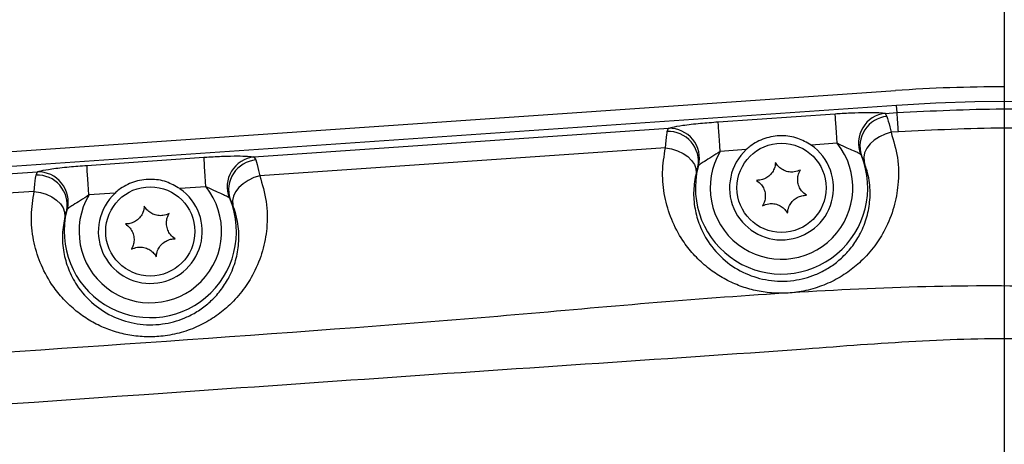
# Model space of a CAD drawing. Extents: x 0 to 8410, y 0 to 5940.
# Tile 204 of 212: x 6900 to 7033, y 4876 to 4933. Entities that reach past the tile are written whole.
import ezdxf

# ---------------------------------------------------------------- set-up
doc = ezdxf.new("R2010")
doc.units = 0
doc.header["$LTSCALE"] = 10
doc.layers.get('0').update_dxf_attribs({"linetype": 'CONTINUOUS'})
doc.styles.add('SLDTEXTSTYLE0', font='TXT', dxfattribs={"width": 0.605})
doc.dimstyles.new('SLDDIMSTYLE1', dxfattribs={"dimtxt": 50, "dimasz": 50, "dimexe": 0, "dimexo": 0.0625, "dimgap": 12.5, "dimtad": 1, "dimdec": 1, "dimrnd": 1e-09, "dimzin": 12, "dimtxsty": 'SLDTEXTSTYLE0', "dimsah": 1, "dimcen": 0.09, "dimazin": 3, "dimtfac": 1, "dimtofl": 0, "dimtmove": 0, "dimatfit": 3, "dimtolj": 1, "dimtzin": 12})

# ---------------------------------------------------------------- blocks, each defined once
blk = doc.blocks.new('_D_5')
at = {"color": 7, "linetype": 'CONTINUOUS'}
for p, q in [((6517.78, 4778.67), (6517.78, 5118.13)), ((7032.78, 4731.35), (7032.78, 5118.13)), ((7032.78, 5103.13), (6517.78, 5103.13))]:
    blk.add_line(p, q, dxfattribs=at)
for points in [[(6517.78, 5103.13), (6567.78, 5095.63), (6567.78, 5110.63)], [(7032.78, 5103.13), (6982.78, 5110.63), (6982.78, 5095.63)]]:
    blk.add_solid(points, dxfattribs=at)
at = {"color": 7, "linetype": 'CONTINUOUS', "insert": (6717.98, 5167.58), "char_height": 50, "attachment_point": 1, "style": 'SLDTEXTSTYLE0'}
blk.add_mtext('515', dxfattribs=at)

msp = doc.modelspace()

# ---------------------------------------------------------------- linework, layer by layer
at = {"color": 7, "linetype": 'CONTINUOUS'}
for p, q in [((6648.15, 4898.34), (7018.13, 4923.85)), ((7018.26, 4921.85), (6648.28, 4896.35))]:
    msp.add_line(p, q, dxfattribs=at)
at = {"color": 8, "linetype": 'CONTINUOUS'}
for p, q in [((7018.33, 4920.89), (7018.26, 4921.85)), ((6994.25, 4919.64), (7010.01, 4920.73)), ((7016.74, 4920.78), (7018.33, 4920.89)), ((7016.74, 4920.78), (7016.97, 4920.37)), ((6931.74, 4914.92), (6987.57, 4918.77)), ((6987.39, 4918.33), (6987.57, 4918.77)), ((7018.52, 4918.3), (7017.52, 4918.24)), ((7010.28, 4916.75), (7006.77, 4916.51)), ((6909.25, 4913.78), (6925.01, 4914.87)), ((6931.74, 4914.92), (6931.97, 4914.51)), ((6987.15, 4916.14), (6932.52, 4912.38)), ((6998.03, 4915.91), (6994.52, 4915.67)), ((6846.74, 4909.06), (6902.57, 4912.91)), ((6902.39, 4912.47), (6902.57, 4912.91)), ((6925.28, 4910.89), (6921.77, 4910.65)), ((6902.14, 4910.28), (6847.52, 4906.52)), ((6913.03, 4910.05), (6909.52, 4909.81))]:
    msp.add_line(p, q, dxfattribs=at)
at = {"color": 8, "linetype": 'CONTINUOUS', "flags": 128}
for points in [[(7010.28, 4916.75), (7010.23, 4917.49), (7010.18, 4918.2), (7010.14, 4918.86), (7010.09, 4919.45), (7010.06, 4919.94), (7010.03, 4920.33), (7010.02, 4920.59), (7010.01, 4920.73)], [(6994.52, 4915.67), (6994.47, 4916.4), (6994.42, 4917.11), (6994.38, 4917.77), (6994.33, 4918.36), (6994.3, 4918.86), (6994.27, 4919.24), (6994.26, 4919.51), (6994.25, 4919.64)], [(7017.52, 4918.24), (7016.72, 4917.99), (7015.95, 4917.63), (7015.27, 4917.18), (7014.7, 4916.66), (7014.26, 4916.08), (7013.97, 4915.49), (7013.85, 4914.9), (7013.9, 4914.33)], [(6925.28, 4910.89), (6925.23, 4911.63), (6925.18, 4912.34), (6925.14, 4913), (6925.09, 4913.59), (6925.06, 4914.08), (6925.03, 4914.47), (6925.02, 4914.73), (6925.01, 4914.87)], [(6987.15, 4916.14), (6987.98, 4916.01), (6988.78, 4915.76), (6989.52, 4915.4), (6990.16, 4914.96), (6990.67, 4914.46), (6991.04, 4913.91), (6991.24, 4913.34), (6991.27, 4912.77)], [(6909.52, 4909.81), (6909.47, 4910.54), (6909.42, 4911.25), (6909.38, 4911.91), (6909.33, 4912.5), (6909.3, 4913), (6909.27, 4913.38), (6909.26, 4913.65), (6909.25, 4913.78)], [(6932.52, 4912.38), (6931.72, 4912.13), (6930.95, 4911.77), (6930.27, 4911.32), (6929.7, 4910.8), (6929.26, 4910.22), (6928.97, 4909.63), (6928.85, 4909.04), (6928.9, 4908.47)], [(6902.14, 4910.28), (6902.98, 4910.15), (6903.78, 4909.9), (6904.52, 4909.54), (6905.16, 4909.1), (6905.67, 4908.6), (6906.04, 4908.05), (6906.24, 4907.48), (6906.27, 4906.91)]]:
    msp.add_lwpolyline(points, dxfattribs=at)
at = {"color": 7, "linetype": 'CONTINUOUS'}
for centre in [(7002.78, 4910.76), (6917.78, 4904.9)]:
    msp.add_circle(centre, 6, dxfattribs=at)
for centre, radius, start, end in [((7032.78, 4711.35), 213, 90, 93.9439), ((7032.78, 4711.35), 211, 278.5612, 93.9439), ((7002.78, 4910.76), 7, 132.6861, 55.2017), ((6917.78, 4904.9), 7, 132.6861, 55.2017)]:
    msp.add_arc(centre, radius, start, end, dxfattribs=at)
at = {"color": 8, "linetype": 'CONTINUOUS'}
for centre, radius, start, end in [((7017.19, 4916.75), 4.06, 96.4823, 201.2673), ((7017.36, 4916.36), 4.03, 95.4719, 198.1406), ((6552.94, 4886.25), 466.68, 3.9379, 4.2559), ((6987.56, 4914.31), 4.03, 349.7455, 92.4175), ((6987.67, 4914.71), 4.06, 346.6191, 91.4079), ((7002.78, 4910.76), 9.6, 149.2909, 38.5969), ((6932.19, 4910.89), 4.06, 96.4786, 201.2688), ((7002.78, 4910.76), 11.6, 165.8706, 22.0172), ((6932.36, 4910.5), 4.03, 95.4719, 198.1406), ((6902.56, 4908.45), 4.03, 349.7484, 92.4145), ((6902.67, 4908.85), 4.06, 346.6197, 91.4072), ((6917.78, 4904.9), 9.6, 149.2909, 38.5969), ((6917.78, 4904.9), 11.6, 165.8706, 22.0172)]:
    msp.add_arc(centre, radius, start, end, dxfattribs=at)
for points, knots in [([(7010.01, 4920.73), (7010.14, 4920.74), (7011.02, 4920.8), (7012.62, 4920.88), (7014.52, 4920.92), (7016.01, 4920.89), (7016.49, 4920.82), (7016.74, 4920.78)], [0, 0, 0, 0, 0.0442021, 0.3030889, 0.5416373, 0.7706451, 1, 1, 1, 1]), ([(7016.97, 4920.37), (7017.09, 4919.97), (7017.25, 4919.42), (7017.47, 4918.48), (7017.52, 4918.24)], [0, 0, 0, 0, 0.735875, 1, 1, 1, 1]), ([(7018.33, 4920.89), (7023.07, 4921.12), (7032.57, 4921.59), (7046.92, 4921.05), (7061.32, 4919.66), (7070.85, 4917.87), (7075.62, 4916.97)], [0, 0, 0, 0, 0.247068, 0.495279, 0.747035, 1, 1, 1, 1]), ([(6987.57, 4918.77), (6987.72, 4918.82), (6988.11, 4918.95), (6989.51, 4919.19), (6991.73, 4919.45), (6993.44, 4919.58), (6994.25, 4919.64)], [0, 0, 0, 0, 0.159078, 0.419525, 0.72436, 1, 1, 1, 1]), ([(7017.52, 4918.24), (7017.86, 4917.11), (7018.54, 4914.82), (7018.58, 4911.4), (7017.99, 4908.14), (7016.9, 4905.36), (7015.38, 4902.91), (7013.67, 4900.98), (7011.72, 4899.37), (7009.64, 4898.14), (7007.3, 4897.2), (7004.92, 4896.67), (7002.54, 4896.52), (7000.33, 4896.7), (6998.2, 4897.18), (6996.19, 4897.92), (6994.3, 4898.94), (6992.49, 4900.25), (6990.85, 4901.83), (6989.23, 4903.93), (6987.87, 4906.53), (6986.96, 4909.63), (6986.63, 4912.88), (6986.97, 4915.04), (6987.15, 4916.14)], [0, 0, 0, 0, 0.067055, 0.136011, 0.192262, 0.249953, 0.29392, 0.339001, 0.375042, 0.412064, 0.447961, 0.48523, 0.516932, 0.54966, 0.58046, 0.612055, 0.645439, 0.679558, 0.718448, 0.758109, 0.815669, 0.874846, 0.936679, 1, 1, 1, 1]), ([(6987.15, 4916.14), (6987.21, 4916.81), (6987.29, 4917.72), (6987.37, 4918.2), (6987.39, 4918.33)], [0, 0, 0, 0, 0.733434, 1, 1, 1, 1]), ([(7074.41, 4914.53), (7069.86, 4915.38), (7060.73, 4917.07), (7046.79, 4918.44), (7032.69, 4918.99), (7023.25, 4918.53), (7018.52, 4918.3)], [0, 0, 0, 0, 0.24714, 0.495394, 0.747107, 1, 1, 1, 1]), ([(7013.41, 4915.28), (7013.31, 4915.34), (7013.08, 4915.48), (7012.43, 4915.76), (7011.55, 4916.15), (7010.8, 4916.5), (7010.35, 4916.72), (7010.28, 4916.75)], [0, 0, 0, 0, 0.18336, 0.385818, 0.627141, 0.939903, 1, 1, 1, 1]), ([(6925.01, 4914.87), (6925.14, 4914.88), (6926.02, 4914.94), (6927.62, 4915.02), (6929.52, 4915.06), (6931.01, 4915.03), (6931.49, 4914.96), (6931.74, 4914.92)], [0, 0, 0, 0, 0.044202, 0.303089, 0.541636, 0.770644, 1, 1, 1, 1]), ([(6994.52, 4915.67), (6994.14, 4915.41), (6993.41, 4914.93), (6992.45, 4914.35), (6991.85, 4913.97), (6991.68, 4913.83), (6991.62, 4913.77)], [0, 0, 0, 0, 0.3426, 0.650389, 0.874509, 1, 1, 1, 1]), ([(7013.53, 4915.11), (7013.5, 4915.17), (7013.46, 4915.24), (7013.42, 4915.27), (7013.41, 4915.28)], [0, 0, 0, 0, 0.88552, 1, 1, 1, 1]), ([(7013.9, 4914.33), (7013.87, 4914.42), (7013.72, 4914.78), (7013.61, 4914.97), (7013.53, 4915.11)], [0, 0, 0, 0, 0.252875, 1, 1, 1, 1]), ([(6902.57, 4912.91), (6902.72, 4912.96), (6903.11, 4913.09), (6904.51, 4913.33), (6906.73, 4913.59), (6908.44, 4913.72), (6909.25, 4913.78)], [0, 0, 0, 0, 0.159078, 0.419524, 0.724359, 1, 1, 1, 1]), ([(6931.97, 4914.51), (6932.09, 4914.11), (6932.25, 4913.56), (6932.47, 4912.62), (6932.52, 4912.38)], [0, 0, 0, 0, 0.735875, 1, 1, 1, 1]), ([(6991.27, 4912.77), (6991.13, 4911.98), (6990.84, 4910.39), (6991.04, 4908.02), (6991.68, 4905.7), (6992.91, 4903.3), (6994.91, 4900.99), (6997.75, 4899.17), (7000.45, 4898.35), (7002.69, 4898.16), (7004.87, 4898.29), (7006.7, 4898.79), (7008.4, 4899.56), (7009.68, 4900.32), (7011.14, 4901.52), (7012.43, 4902.98), (7013.55, 4904.8), (7014.36, 4906.88), (7014.76, 4909.28), (7014.7, 4911.81), (7014.17, 4913.49), (7013.9, 4914.33)], [0, 0, 0, 0, 0.0647459, 0.1306694, 0.1901453, 0.2508967, 0.3294465, 0.3949012, 0.4536404, 0.4829872, 0.5134843, 0.5674846, 0.5817793, 0.6164006, 0.6521306, 0.6959374, 0.7409191, 0.7987893, 0.8580358, 0.9282357, 1, 1, 1, 1]), ([(6991.53, 4913.59), (6991.51, 4913.55), (6991.43, 4913.37), (6991.33, 4913.02), (6991.27, 4912.77)], [0, 0, 0, 0, 0.27643, 1, 1, 1, 1]), ([(6991.62, 4913.77), (6991.6, 4913.74), (6991.56, 4913.7), (6991.54, 4913.62), (6991.53, 4913.59)], [0, 0, 0, 0, 0.6739551, 1, 1, 1, 1]), ([(6932.52, 4912.38), (6932.86, 4911.23), (6933.54, 4908.94), (6933.58, 4905.51), (6932.99, 4902.27), (6931.89, 4899.48), (6930.37, 4897.04), (6928.66, 4895.1), (6926.71, 4893.51), (6924.62, 4892.26), (6922.29, 4891.34), (6919.89, 4890.81), (6917.53, 4890.66), (6915.31, 4890.84), (6913.19, 4891.32), (6911.18, 4892.07), (6909.29, 4893.08), (6907.48, 4894.4), (6905.85, 4895.98), (6904.22, 4898.09), (6902.86, 4900.69), (6901.96, 4903.79), (6901.63, 4907.03), (6901.97, 4909.2), (6902.14, 4910.28)], [0, 0, 0, 0, 0.068014, 0.136013, 0.193013, 0.249959, 0.294504, 0.339006, 0.375553, 0.412068, 0.44866, 0.485229, 0.51744, 0.549656, 0.580845, 0.612051, 0.645791, 0.679554, 0.718817, 0.758106, 0.816448, 0.874842, 0.937418, 1, 1, 1, 1]), ([(6902.14, 4910.28), (6902.21, 4910.95), (6902.29, 4911.86), (6902.37, 4912.34), (6902.39, 4912.47)], [0, 0, 0, 0, 0.733444, 1, 1, 1, 1]), ([(6928.41, 4909.42), (6928.31, 4909.48), (6928.08, 4909.62), (6927.43, 4909.9), (6926.55, 4910.29), (6925.8, 4910.64), (6925.35, 4910.86), (6925.28, 4910.89)], [0, 0, 0, 0, 0.18336, 0.385818, 0.627141, 0.939903, 1, 1, 1, 1]), ([(6909.52, 4909.81), (6909.14, 4909.55), (6908.41, 4909.07), (6907.45, 4908.49), (6906.85, 4908.11), (6906.68, 4907.97), (6906.62, 4907.91)], [0, 0, 0, 0, 0.342601, 0.650389, 0.874508, 1, 1, 1, 1]), ([(6906.27, 4906.91), (6906.13, 4906.12), (6905.84, 4904.53), (6906.04, 4902.16), (6906.68, 4899.84), (6907.91, 4897.44), (6909.91, 4895.13), (6912.75, 4893.31), (6915.45, 4892.49), (6917.69, 4892.3), (6919.87, 4892.43), (6921.7, 4892.93), (6923.4, 4893.7), (6924.68, 4894.46), (6926.14, 4895.66), (6927.43, 4897.12), (6928.55, 4898.94), (6929.36, 4901.02), (6929.76, 4903.42), (6929.7, 4905.95), (6929.17, 4907.63), (6928.9, 4908.47)], [0, 0, 0, 0, 0.064746, 0.130672, 0.190145, 0.250897, 0.329446, 0.394901, 0.45364, 0.482987, 0.513484, 0.567485, 0.58178, 0.616401, 0.652129, 0.695938, 0.740917, 0.79879, 0.858037, 0.928236, 1, 1, 1, 1]), ([(6928.53, 4909.25), (6928.5, 4909.31), (6928.46, 4909.38), (6928.42, 4909.41), (6928.41, 4909.42)], [0, 0, 0, 0, 0.885523, 1, 1, 1, 1]), ([(6928.9, 4908.47), (6928.87, 4908.56), (6928.72, 4908.92), (6928.61, 4909.11), (6928.53, 4909.25)], [0, 0, 0, 0, 0.25281, 1, 1, 1, 1]), ([(6906.53, 4907.73), (6906.51, 4907.69), (6906.43, 4907.51), (6906.33, 4907.16), (6906.27, 4906.91)], [0, 0, 0, 0, 0.276475, 1, 1, 1, 1]), ([(6906.62, 4907.91), (6906.6, 4907.88), (6906.56, 4907.84), (6906.54, 4907.76), (6906.53, 4907.73)], [0, 0, 0, 0, 0.6739508, 1, 1, 1, 1]), ([(7021.94, 4525.44), (6997.45, 4526.98), (6948.47, 4530.05), (6875.04, 4535.39), (6776.62, 4542.62), (6699.53, 4546.78), (6643.99, 4551.66), (6634.93, 4553.23), (6626.01, 4555.45), (6617.32, 4558.46), (6608.94, 4562.25), (6600.87, 4566.73), (6593.21, 4571.88), (6586.02, 4577.64), (6579.36, 4583.99), (6573.25, 4590.89), (6567.74, 4598.27), (6562.87, 4606.07), (6558.7, 4614.26), (6555.22, 4622.77), (6552.46, 4631.54), (6550.27, 4641.36), (6548.87, 4652.19), (6548.18, 4663.98), (6548.1, 4675.81), (6548.37, 4687.66), (6548.73, 4699.51), (6548.93, 4711.25), (6548.74, 4722.88), (6548.4, 4734.41), (6548.14, 4745.94), (6548.18, 4757.46), (6548.76, 4768.94), (6549.99, 4779.59), (6551.99, 4789.36), (6554.61, 4798.19), (6557.94, 4806.78), (6561.98, 4815.04), (6566.72, 4822.91), (6572.09, 4830.37), (6578.07, 4837.35), (6584.61, 4843.82), (6591.7, 4849.7), (6599.28, 4854.98), (6607.27, 4859.6), (6615.58, 4863.55), (6624.22, 4866.65), (6633.1, 4868.92), (6642.15, 4870.53), (6651.28, 4871.65), (6673.11, 4873.33), (6741.03, 4877.75), (6836, 4884.63), (6921.31, 4890.12), (6963.47, 4893.38), (6981.53, 4895.02), (6999.6, 4896.48), (7017.69, 4897.47), (7035, 4897.78), (7051.5, 4896.87), (7067.08, 4894.61), (7082.42, 4891.08), (7097.39, 4886.28), (7111.89, 4880.21), (7125.84, 4872.93), (7139.14, 4864.52), (7151.68, 4855.03), (7163.35, 4844.49), (7174.12, 4833), (7183.89, 4820.64), (7192.58, 4807.53), (7200.11, 4793.71), (7206.45, 4779.29), (7211.58, 4764.39), (7215.14, 4750.28), (7217.41, 4737.14), (7218.83, 4723.88), (7219.27, 4709.33), (7218.42, 4693.59), (7216.27, 4677.98), (7212.82, 4662.63), (7208.05, 4647.63), (7202.04, 4633.07), (7194.83, 4619.06), (7186.49, 4605.72), (7177.03, 4593.16), (7166.54, 4581.42), (7155.1, 4570.6), (7142.82, 4560.78), (7129.73, 4552.07), (7115.95, 4544.47), (7101.58, 4538.05), (7087.07, 4532.97), (7072.56, 4529.23), (7058.15, 4526.61), (7048.42, 4525.82), (7043.57, 4525.43)], [0, 0, 0, 0, 0.041818, 0.083637, 0.125456, 0.209994, 0.215204, 0.220429, 0.225648, 0.230849, 0.236072, 0.241314, 0.246556, 0.251779, 0.256994, 0.262228, 0.267461, 0.272676, 0.27788, 0.283103, 0.288325, 0.293529, 0.300223, 0.30692, 0.31364, 0.320379, 0.327119, 0.333841, 0.340384, 0.346942, 0.353498, 0.360039, 0.366562, 0.373082, 0.378296, 0.383528, 0.388761, 0.393975, 0.399179, 0.404401, 0.409624, 0.414828, 0.420055, 0.4253, 0.430545, 0.435771, 0.440956, 0.446157, 0.451381, 0.456613, 0.461824, 0.48868, 0.572619, 0.624074, 0.634371, 0.644675, 0.654975, 0.665264, 0.675549, 0.684458, 0.693398, 0.702338, 0.711247, 0.720155, 0.729094, 0.738034, 0.746942, 0.755858, 0.764805, 0.773753, 0.782668, 0.791585, 0.800534, 0.809483, 0.8184, 0.825299, 0.832198, 0.841118, 0.850069, 0.859021, 0.867941, 0.876858, 0.885807, 0.894756, 0.903672, 0.912583, 0.921526, 0.930469, 0.93938, 0.948289, 0.957231, 0.966172, 0.975081, 0.983383, 0.991698, 1, 1, 1, 1]), ([(7052.79, 4533.37), (7055.46, 4533.71), (7062.17, 4534.57), (7072.81, 4536.67), (7085.46, 4540.04), (7098.7, 4544.67), (7112.42, 4550.79), (7125.75, 4558.13), (7138.38, 4566.57), (7150.18, 4575.99), (7161.1, 4586.31), (7171.22, 4597.63), (7180.32, 4609.74), (7188.32, 4622.5), (7195.22, 4635.86), (7201.04, 4649.91), (7205.62, 4664.38), (7208.95, 4679.08), (7211.04, 4693.97), (7211.88, 4709.16), (7211.44, 4723.27), (7210.08, 4736.11), (7207.91, 4748.65), (7204.55, 4762.08), (7199.71, 4776.31), (7193.61, 4790.24), (7186.35, 4803.57), (7178.06, 4816.16), (7168.78, 4827.98), (7158.41, 4839.11), (7147.15, 4849.29), (7135.17, 4858.42), (7122.5, 4866.5), (7109.03, 4873.57), (7095.04, 4879.45), (7080.71, 4884.1), (7066.07, 4887.53), (7051.02, 4889.74), (7035.87, 4890.69), (7020.83, 4890.21), (7001.07, 4888.67), (6966.43, 4886.39), (6897.18, 4881.54), (6807.77, 4875.43), (6727.81, 4869.88), (6682.26, 4866.77), (6663.71, 4865.46), (6652.5, 4864.74), (6643.5, 4863.94), (6634.79, 4862.39), (6626.37, 4860.07), (6618.28, 4857.12), (6610.48, 4853.5), (6602.98, 4849.22), (6595.84, 4844.31), (6589.14, 4838.81), (6582.95, 4832.79), (6577.29, 4826.27), (6572.18, 4819.27), (6567.67, 4811.86), (6563.83, 4804.14), (6560.65, 4796.12), (6558.14, 4787.82), (6556.37, 4779.44), (6555.3, 4771.06), (6554.97, 4762.03), (6555.16, 4742.13), (6554.97, 4716.1), (6555.14, 4689.69), (6554.92, 4673.05), (6554.81, 4661.42), (6555.33, 4650.93), (6556.68, 4641.53), (6558.58, 4633.25), (6561.21, 4625.02), (6564.53, 4617.03), (6568.83, 4608.73), (6574.26, 4600.32), (6580.11, 4593.05), (6585.6, 4587.28), (6590.89, 4582.4), (6596.97, 4577.57), (6603.99, 4572.86), (6611.64, 4568.61), (6619.25, 4565.2), (6626.63, 4562.59), (6633.41, 4560.7), (6640.2, 4559.3), (6646.92, 4558.37), (6771.2, 4550.14), (6893.13, 4541.57), (7012.85, 4533.16)], [0, 0, 0, 0, 0.004767, 0.011939, 0.019144, 0.02788, 0.036677, 0.045664, 0.054719, 0.063484, 0.072311, 0.081233, 0.090284, 0.099021, 0.107819, 0.116808, 0.125863, 0.134602, 0.143401, 0.152392, 0.161449, 0.168303, 0.175186, 0.183922, 0.19272, 0.201708, 0.210763, 0.219501, 0.228299, 0.237289, 0.246345, 0.255079, 0.263874, 0.272859, 0.281911, 0.290649, 0.299449, 0.30844, 0.317497, 0.326232, 0.334992, 0.352512, 0.387552, 0.457632, 0.510841, 0.529138, 0.538287, 0.543702, 0.548972, 0.554238, 0.55931, 0.564383, 0.569434, 0.574486, 0.57961, 0.584735, 0.589787, 0.594839, 0.599964, 0.605088, 0.610137, 0.615185, 0.620306, 0.625427, 0.630315, 0.635204, 0.641376, 0.665474, 0.681183, 0.688032, 0.69488, 0.701716, 0.706569, 0.711638, 0.716708, 0.721811, 0.726914, 0.733191, 0.739468, 0.743363, 0.747259, 0.752167, 0.757074, 0.762173, 0.767598, 0.771793, 0.775988, 0.780015, 0.784042, 0.787962, 1, 1, 1, 1])]:
    msp.add_open_spline(points, degree=3, knots=knots, dxfattribs=at)
at = {"color": 7, "linetype": 'CONTINUOUS'}
for points, knots in [([(7006.77, 4916.51), (7006.18, 4916.85), (7004.95, 4917.56), (7002.75, 4917.88), (7000.5, 4917.51), (6998.94, 4916.69), (6998.2, 4916.06), (6998.03, 4915.91)], [0, 0, 0, 0, 0.214319, 0.44887, 0.692786, 0.927035, 1, 1, 1, 1]), ([(7001.97, 4914.17), (7001.93, 4913.88), (7001.87, 4913.39), (7001.46, 4912.7), (7000.96, 4912.21), (7000.35, 4911.89), (6999.82, 4911.77), (6999.52, 4911.77), (6999.42, 4911.77)], [0, 0, 0, 0, 0.235582, 0.408156, 0.581163, 0.745073, 0.917186, 1, 1, 1, 1]), ([(7005.32, 4913.16), (7005.06, 4913.05), (7004.59, 4912.86), (7003.8, 4912.87), (7003.12, 4913.06), (7002.54, 4913.43), (7002.18, 4913.82), (7002.02, 4914.08), (7001.97, 4914.17)], [0, 0, 0, 0, 0.235569, 0.408147, 0.581136, 0.745067, 0.917193, 1, 1, 1, 1]), ([(7006.13, 4909.76), (7005.9, 4909.93), (7005.5, 4910.24), (7005.11, 4910.93), (7004.94, 4911.61), (7004.97, 4912.3), (7005.13, 4912.81), (7005.27, 4913.08), (7005.32, 4913.16)], [0, 0, 0, 0, 0.235557, 0.408137, 0.581137, 0.745037, 0.917182, 1, 1, 1, 1]), ([(6921.77, 4910.65), (6921.18, 4910.99), (6919.95, 4911.7), (6917.75, 4912.02), (6915.5, 4911.65), (6913.94, 4910.83), (6913.2, 4910.2), (6913.03, 4910.05)], [0, 0, 0, 0, 0.214309, 0.448867, 0.692784, 0.927035, 1, 1, 1, 1]), ([(6999.42, 4911.77), (6999.65, 4911.59), (7000.05, 4911.29), (7000.44, 4910.6), (7000.61, 4909.91), (7000.58, 4909.22), (7000.42, 4908.71), (7000.28, 4908.45), (7000.23, 4908.36)], [0, 0, 0, 0, 0.235555, 0.408134, 0.581134, 0.74509, 0.917182, 1, 1, 1, 1]), ([(7003.58, 4907.36), (7003.62, 4907.64), (7003.69, 4908.14), (7004.09, 4908.82), (7004.6, 4909.31), (7005.2, 4909.63), (7005.73, 4909.75), (7006.03, 4909.76), (7006.13, 4909.76)], [0, 0, 0, 0, 0.235585, 0.408161, 0.58113, 0.74507, 0.917185, 1, 1, 1, 1]), ([(6916.97, 4908.31), (6916.93, 4908.02), (6916.87, 4907.53), (6916.46, 4906.84), (6915.96, 4906.35), (6915.35, 4906.03), (6914.82, 4905.91), (6914.52, 4905.91), (6914.42, 4905.91)], [0, 0, 0, 0, 0.235578, 0.40815, 0.581154, 0.74509, 0.917187, 1, 1, 1, 1]), ([(6920.32, 4907.3), (6920.06, 4907.19), (6919.59, 4907), (6918.8, 4907.01), (6918.12, 4907.2), (6917.54, 4907.57), (6917.18, 4907.96), (6917.02, 4908.22), (6916.97, 4908.31)], [0, 0, 0, 0, 0.23557, 0.408147, 0.581136, 0.745067, 0.917193, 1, 1, 1, 1]), ([(7000.23, 4908.36), (7000.5, 4908.47), (7000.96, 4908.66), (7001.75, 4908.66), (7002.43, 4908.46), (7003.01, 4908.09), (7003.38, 4907.7), (7003.53, 4907.44), (7003.58, 4907.36)], [0, 0, 0, 0, 0.235562, 0.408147, 0.581159, 0.745096, 0.917189, 1, 1, 1, 1]), ([(6921.13, 4903.9), (6920.9, 4904.07), (6920.5, 4904.38), (6920.11, 4905.07), (6919.94, 4905.75), (6919.97, 4906.44), (6920.13, 4906.95), (6920.27, 4907.22), (6920.32, 4907.3)], [0, 0, 0, 0, 0.235519, 0.408147, 0.581146, 0.745045, 0.917137, 1, 1, 1, 1]), ([(6914.42, 4905.91), (6914.65, 4905.73), (6915.05, 4905.43), (6915.44, 4904.74), (6915.61, 4904.05), (6915.58, 4903.36), (6915.42, 4902.85), (6915.28, 4902.59), (6915.23, 4902.5)], [0, 0, 0, 0, 0.2355556, 0.4081339, 0.5811335, 0.7450899, 0.9171828, 1, 1, 1, 1]), ([(6918.58, 4901.5), (6918.62, 4901.78), (6918.69, 4902.28), (6919.09, 4902.96), (6919.6, 4903.45), (6920.2, 4903.77), (6920.73, 4903.89), (6921.03, 4903.9), (6921.13, 4903.9)], [0, 0, 0, 0, 0.235536, 0.408114, 0.581125, 0.745068, 0.917184, 1, 1, 1, 1]), ([(6915.23, 4902.5), (6915.5, 4902.61), (6915.96, 4902.8), (6916.75, 4902.79), (6917.43, 4902.6), (6918.01, 4902.23), (6918.38, 4901.84), (6918.53, 4901.58), (6918.58, 4901.5)], [0, 0, 0, 0, 0.2355655, 0.4081545, 0.5811517, 0.7450923, 0.9171881, 1, 1, 1, 1])]:
    msp.add_open_spline(points, degree=3, knots=knots, dxfattribs=at)

# ---------------------------------------------------------------- dimensions: what is measured, and where the dimension line sits
dim = msp.add_linear_dim(base=(6517.78, 5103.13), p1=(7032.78, 4711.35), p2=(6517.78, 4758.67), dimstyle='SLDDIMSTYLE1', dxfattribs=at)
dim.commit()
dim.dimension.update_dxf_attribs({"geometry": '_D_5', "text_midpoint": (6775.28, 5103.13), "dimtype": 160})

doc.saveas('drawing.dxf')
